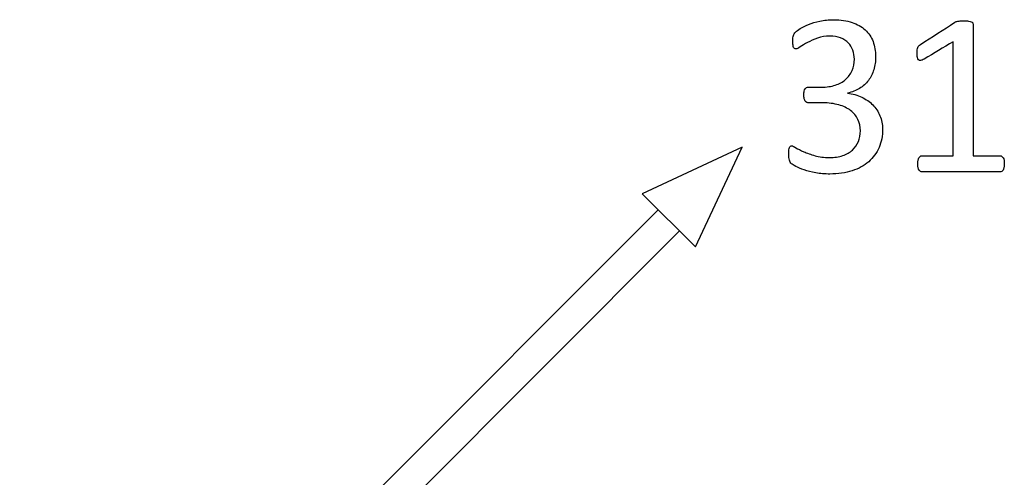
# Model space of a CAD drawing. Header units: inches. Extents: x 0 to 20790, y -12 to 14700.
# Tile 131 of 191: x 7523 to 8177, y 12539 to 12843. Entities that reach past the tile are written whole.
import ezdxf

# ---------------------------------------------------------------- set-up
doc = ezdxf.new("R2010")
doc.units = ezdxf.units.IN
doc.layers.add('254', color=7, linetype='Continuous', true_color=0xffffff)

msp = doc.modelspace()

# ---------------------------------------------------------------- linework, layer by layer
at = {"layer": '254', "linetype": 'Continuous', "lineweight": 25}
for p, q in [((8002.933, 12757.964), (7936.686, 12727.073)), ((7972.042, 12691.717), (8002.933, 12757.964)), ((7936.686, 12727.073), (7972.042, 12691.717)), ((7947.293, 12716.466), (7523.029, 12292.202)), ((7537.171, 12278.06), (7961.435, 12702.324))]:
    msp.add_line(p, q, dxfattribs=at)
for points, knots in [([(8093.955, 12757.738), (8095.548, 12761.399), (8096.327, 12765.496), (8096.327, 12773.2), (8095.75, 12776.143), (8093.442, 12781.624), (8091.855, 12784.019), (8087.744, 12788.13), (8085.306, 12789.818), (8079.582, 12792.536), (8076.449, 12793.396), (8073.015, 12793.771), (8073.015, 12793.819), (8073.015, 12793.867), (8073.015, 12793.915), (8076.045, 12794.492), (8078.728, 12795.502), (8081.036, 12796.945), (8083.344, 12798.416), (8085.277, 12800.176), (8088.451, 12804.331), (8089.663, 12806.725), (8090.499, 12809.409), (8091.307, 12812.121), (8091.711, 12815.035), (8091.711, 12821.786), (8091.134, 12825.104), (8088.826, 12831.105), (8087.095, 12833.702), (8082.406, 12837.985), (8079.507, 12839.674), (8072.525, 12842.04), (8068.486, 12842.617), (8060.58, 12842.617), (8057.522, 12842.299), (8051.837, 12841.094), (8049.328, 12840.309), (8044.943, 12838.52), (8043.125, 12837.625), (8040.145, 12835.792), (8039.172, 12835.058), (8038.191, 12834.077), (8037.845, 12833.673), (8037.643, 12833.298), (8037.441, 12832.952), (8037.239, 12832.548), (8036.951, 12831.682), (8036.835, 12831.163), (8036.777, 12830.586), (8036.749, 12829.98), (8036.72, 12829.316), (8036.72, 12827.412), (8036.749, 12826.489), (8036.835, 12825.796), (8036.893, 12825.104), (8037.037, 12824.585), (8037.21, 12824.181), (8037.383, 12823.806), (8037.614, 12823.546), (8037.903, 12823.43), (8038.191, 12823.286), (8038.509, 12823.228), (8039.374, 12823.228), (8040.269, 12823.69), (8041.567, 12824.585), (8042.836, 12825.479), (8044.452, 12826.431), (8048.341, 12828.49), (8050.569, 12829.46), (8055.557, 12831.258), (8058.272, 12831.682), (8063.985, 12831.682), (8066.379, 12831.307), (8070.534, 12829.691), (8072.236, 12828.624), (8074.891, 12825.854), (8075.9, 12824.209), (8077.228, 12820.459), (8077.574, 12818.497), (8077.574, 12813.65), (8077.054, 12811.082), (8076.074, 12808.803), (8075.064, 12806.523), (8073.621, 12804.561), (8069.87, 12801.272), (8067.591, 12800.032), (8064.908, 12799.137), (8062.225, 12798.272), (8059.166, 12797.839), (8052.896, 12797.839), (8050.001, 12797.839), (8046.645, 12797.839), (8046.212, 12797.752), (8045.52, 12797.406), (8045.173, 12797.118), (8044.914, 12796.714), (8044.625, 12796.339), (8044.394, 12795.819), (8044.106, 12794.55), (8044.019, 12793.742), (8044.019, 12791.694), (8044.106, 12790.828), (8044.279, 12790.136), (8044.481, 12789.472), (8044.712, 12788.953), (8044.971, 12788.52), (8045.26, 12788.116), (8045.606, 12787.827), (8046.356, 12787.481), (8046.76, 12787.366), (8047.164, 12787.395), (8050.319, 12787.395), (8053.473, 12787.395), (8060.58, 12787.395), (8064.1, 12786.933), (8070.305, 12785.209), (8072.929, 12783.932), (8077.185, 12780.654), (8078.814, 12778.71), (8081.007, 12774.209), (8081.555, 12771.671), (8081.555, 12766.275), (8081.123, 12763.909), (8079.401, 12759.549), (8078.064, 12757.649), (8074.586, 12754.46), (8072.438, 12753.234), (8067.303, 12751.503), (8064.331, 12751.07), (8057.464, 12751.07), (8054.29, 12751.474), (8048.612, 12753.138), (8046.097, 12754.013), (8043.99, 12754.965), (8041.855, 12755.889), (8040.095, 12756.783), (8038.739, 12757.62), (8037.383, 12758.428), (8036.489, 12758.831), (8035.364, 12758.831), (8034.844, 12758.485), (8034.469, 12757.764), (8034.123, 12757.043), (8033.95, 12755.773), (8033.95, 12752.83), (8033.979, 12751.936), (8034.065, 12751.186), (8034.123, 12750.436), (8034.239, 12749.801), (8034.412, 12749.31), (8034.556, 12748.791), (8034.729, 12748.358), (8034.931, 12747.983), (8035.133, 12747.637), (8035.45, 12747.262), (8035.825, 12746.916), (8036.2, 12746.541), (8037.153, 12745.964), (8040.13, 12744.387), (8042, 12743.627), (8046.501, 12742.126), (8049.097, 12741.492), (8051.982, 12740.943), (8054.868, 12740.424), (8057.983, 12740.136), (8066.812, 12740.136), (8071.746, 12740.857), (8080.451, 12743.682), (8084.123, 12745.675), (8090.067, 12750.926), (8092.346, 12754.042), (8093.955, 12757.738)], [0, 0, 0, 0, 0.0277583, 0.0277583, 0.046613, 0.046613, 0.0654676, 0.0654676, 0.0844556, 0.0844556, 0.1035184, 0.1035184, 0.1035184, 0.1038219, 0.1038219, 0.1038219, 0.1219609, 0.1219609, 0.1219609, 0.1386304, 0.1386304, 0.1552999, 0.1552999, 0.1552999, 0.173894, 0.173894, 0.1955871, 0.1955871, 0.2172803, 0.2172803, 0.2391073, 0.2391073, 0.2609342, 0.2609342, 0.276486, 0.276486, 0.2918874, 0.2918874, 0.3072888, 0.3072888, 0.322476, 0.322476, 0.3376632, 0.3376632, 0.3376632, 0.3405368, 0.3405368, 0.3434104, 0.3434104, 0.3434104, 0.3479122, 0.3479122, 0.3544148, 0.3544148, 0.3544148, 0.3580788, 0.3580788, 0.3580788, 0.3603793, 0.3603793, 0.3603793, 0.3625398, 0.3625398, 0.3657806, 0.3657806, 0.3657806, 0.3780778, 0.3780778, 0.3901591, 0.3901591, 0.4023649, 0.4023649, 0.4136226, 0.4136226, 0.4248804, 0.4248804, 0.4361381, 0.4361381, 0.4473959, 0.4473959, 0.4627762, 0.4627762, 0.4627762, 0.4781125, 0.4781125, 0.4934488, 0.4934488, 0.4934488, 0.5126638, 0.5126638, 0.5291416, 0.5291416, 0.5317693, 0.5317693, 0.534397, 0.534397, 0.534397, 0.5378764, 0.5378764, 0.5413558, 0.5413558, 0.5451422, 0.5451422, 0.5451422, 0.5487712, 0.5487712, 0.5487712, 0.5515411, 0.5515411, 0.554311, 0.554311, 0.554311, 0.5738075, 0.5738075, 0.5982382, 0.5982382, 0.622459, 0.622459, 0.6465225, 0.6465225, 0.6705859, 0.6705859, 0.6924394, 0.6924394, 0.7140444, 0.7140444, 0.7358458, 0.7358458, 0.7576472, 0.7576472, 0.7801939, 0.7801939, 0.8024699, 0.8024699, 0.8024699, 0.8155304, 0.8155304, 0.8155304, 0.8221671, 0.8221671, 0.8317074, 0.8317074, 0.8317074, 0.840407, 0.840407, 0.8455724, 0.8455724, 0.8455724, 0.8498349, 0.8498349, 0.8498349, 0.8530183, 0.8530183, 0.8530183, 0.8561335, 0.8561335, 0.8561335, 0.8634858, 0.8634858, 0.8710105, 0.8710105, 0.8785352, 0.8785352, 0.8785352, 0.8990964, 0.8990964, 0.9327742, 0.9327742, 0.9663871, 0.9663871, 1, 1, 1, 1]), ([(8037.643, 12833.298), (8037.845, 12833.673), (8038.191, 12834.077), (8039.172, 12835.058), (8040.145, 12835.792), (8043.125, 12837.625), (8044.943, 12838.52), (8049.328, 12840.309), (8051.837, 12841.094), (8057.522, 12842.299), (8060.58, 12842.617), (8068.486, 12842.617), (8072.525, 12842.04), (8079.507, 12839.674), (8082.406, 12837.985), (8087.095, 12833.702), (8088.826, 12831.105), (8091.134, 12825.104), (8091.711, 12821.786), (8091.711, 12815.035), (8091.307, 12812.121), (8090.499, 12809.409)], [0, 0, 0, 0, 0.0832798, 0.0832798, 0.1665596, 0.1665596, 0.2510143, 0.2510143, 0.335469, 0.335469, 0.4207478, 0.4207478, 0.5404374, 0.5404374, 0.6601269, 0.6601269, 0.7790825, 0.7790825, 0.8980381, 0.8980381, 1, 1, 1, 1]), ([(8176.968, 12744.377), (8177.112, 12745.04), (8177.199, 12745.848), (8177.199, 12747.752), (8177.141, 12748.56), (8176.997, 12749.224), (8176.881, 12749.887), (8176.708, 12750.436), (8176.247, 12751.301), (8175.929, 12751.647), (8175.583, 12751.878), (8175.208, 12752.109), (8174.833, 12752.224), (8168.428, 12752.224), (8162.427, 12752.224), (8156.426, 12752.224), (8156.426, 12781.384), (8156.426, 12810.543), (8156.426, 12839.991), (8156.339, 12840.309), (8156.195, 12840.568), (8156.05, 12840.857), (8155.733, 12841.088), (8155.271, 12841.261), (8154.81, 12841.463), (8154.175, 12841.578), (8152.53, 12841.805), (8151.492, 12841.838), (8149.357, 12841.838), (8148.578, 12841.838), (8147.337, 12841.779), (8146.818, 12841.722), (8146.356, 12841.607), (8145.895, 12841.52), (8145.491, 12841.405), (8145.202, 12841.319), (8144.885, 12841.203), (8144.625, 12841.088), (8144.423, 12840.915), (8136.777, 12836.019), (8129.132, 12831.124), (8121.486, 12826.229), (8121.024, 12825.912), (8120.649, 12825.623), (8120.39, 12825.306), (8120.101, 12824.988), (8119.87, 12824.642), (8119.726, 12824.238), (8119.582, 12823.806), (8119.466, 12823.315), (8119.297, 12822.074), (8119.265, 12821.324), (8119.265, 12819.276), (8119.322, 12818.295), (8119.466, 12817.545), (8119.582, 12816.766), (8119.842, 12816.218), (8120.188, 12815.871), (8120.534, 12815.554), (8121.024, 12815.439), (8121.602, 12815.525), (8122.207, 12815.64), (8122.986, 12815.958), (8123.967, 12816.448), (8130.372, 12820.276), (8136.777, 12824.104), (8143.183, 12827.931), (8143.183, 12802.696), (8143.183, 12777.46), (8143.183, 12752.224), (8136.258, 12752.224), (8129.334, 12752.224), (8122.005, 12752.224), (8121.63, 12752.109), (8121.313, 12751.878), (8120.967, 12751.647), (8120.678, 12751.301), (8120.217, 12750.436), (8120.044, 12749.887), (8119.87, 12749.224), (8119.726, 12748.56), (8119.64, 12747.752), (8119.64, 12745.848), (8119.726, 12745.04), (8119.87, 12744.377), (8120.044, 12743.713), (8120.245, 12743.165), (8120.823, 12742.357), (8121.111, 12742.04), (8121.428, 12741.867), (8121.717, 12741.694), (8122.063, 12741.607), (8139.749, 12741.607), (8157.089, 12741.607), (8174.775, 12741.607), (8175.121, 12741.694), (8175.468, 12741.867), (8175.785, 12742.04), (8176.102, 12742.357), (8176.362, 12742.761), (8176.593, 12743.165), (8176.824, 12743.713), (8176.968, 12744.377)], [0, 0, 0, 0, 0.0068468, 0.0068468, 0.0132908, 0.0132908, 0.0132908, 0.0180116, 0.0180116, 0.0227323, 0.0227323, 0.0227323, 0.0262151, 0.0262151, 0.0779596, 0.0779596, 0.0779596, 0.3287415, 0.3287415, 0.3312229, 0.3312229, 0.3312229, 0.3346061, 0.3346061, 0.3346061, 0.3402993, 0.3402993, 0.3458, 0.3458, 0.3499909, 0.3499909, 0.354381, 0.354381, 0.354381, 0.3577351, 0.3577351, 0.3577351, 0.3602215, 0.3602215, 0.3602215, 0.4369763, 0.4369763, 0.4369763, 0.4410287, 0.4410287, 0.4410287, 0.4445948, 0.4445948, 0.4445948, 0.4490992, 0.4490992, 0.4534027, 0.4534027, 0.4592842, 0.4592842, 0.4592842, 0.464457, 0.464457, 0.464457, 0.4686626, 0.4686626, 0.4686626, 0.4757727, 0.4757727, 0.4757727, 0.5382679, 0.5382679, 0.5382679, 0.7496299, 0.7496299, 0.7496299, 0.8076256, 0.8076256, 0.8110087, 0.8110087, 0.8110087, 0.8147602, 0.8147602, 0.8185117, 0.8185117, 0.8185117, 0.8252325, 0.8252325, 0.8323734, 0.8323734, 0.8323734, 0.8372714, 0.8372714, 0.8421695, 0.8421695, 0.8421695, 0.8450387, 0.8450387, 0.988738, 0.988738, 0.9916072, 0.9916072, 0.9916072, 0.9951696, 0.9951696, 0.9951696, 1, 1, 1, 1]), ([(8146.356, 12841.607), (8146.818, 12841.722), (8147.337, 12841.779), (8148.578, 12841.838), (8149.357, 12841.838), (8151.492, 12841.838), (8152.53, 12841.805), (8154.175, 12841.578), (8154.81, 12841.463), (8155.271, 12841.261)], [0, 0, 0, 0, 0.222003, 0.222003, 0.4339362, 0.4339362, 0.7120986, 0.7120986, 1, 1, 1, 1]), ([(8156.195, 12840.568), (8156.339, 12840.309), (8156.426, 12839.991), (8156.426, 12810.543), (8156.426, 12781.384), (8156.426, 12752.224)], [0, 0, 0, 0, 0.0097975, 0.0097975, 1, 1, 1, 1]), ([(8036.835, 12825.796), (8036.749, 12826.489), (8036.72, 12827.412), (8036.72, 12829.316), (8036.749, 12829.98), (8036.777, 12830.586)], [0, 0, 0, 0, 0.5909091, 0.5909091, 1, 1, 1, 1]), ([(8036.777, 12830.586), (8036.835, 12831.163), (8036.951, 12831.682), (8037.239, 12832.548), (8037.441, 12832.952), (8037.643, 12833.298)], [0, 0, 0, 0, 0.5, 0.5, 1, 1, 1, 1]), ([(8076.074, 12808.803), (8077.054, 12811.082), (8077.574, 12813.65), (8077.574, 12818.497), (8077.228, 12820.459), (8075.9, 12824.209), (8074.891, 12825.854), (8072.236, 12828.624), (8070.534, 12829.691), (8066.379, 12831.307), (8063.985, 12831.682), (8058.272, 12831.682), (8055.557, 12831.258), (8050.569, 12829.46), (8048.341, 12828.49), (8044.452, 12826.431), (8042.836, 12825.479), (8041.567, 12824.585)], [0, 0, 0, 0, 0.158567, 0.158567, 0.2746315, 0.2746315, 0.3906959, 0.3906959, 0.5067604, 0.5067604, 0.6228249, 0.6228249, 0.7486632, 0.7486632, 0.8732189, 0.8732189, 1, 1, 1, 1]), ([(8041.567, 12824.585), (8040.269, 12823.69), (8039.374, 12823.228), (8038.509, 12823.228), (8038.191, 12823.286), (8037.903, 12823.43)], [0, 0, 0, 0, 0.6, 0.6, 1, 1, 1, 1]), ([(8119.466, 12817.545), (8119.322, 12818.295), (8119.265, 12819.276), (8119.265, 12821.324), (8119.297, 12822.074), (8119.466, 12823.315), (8119.582, 12823.806), (8119.726, 12824.238)], [0, 0, 0, 0, 0.4003881, 0.4003881, 0.6933551, 0.6933551, 1, 1, 1, 1]), ([(8064.908, 12799.137), (8067.591, 12800.032), (8069.87, 12801.272), (8073.621, 12804.561), (8075.064, 12806.523), (8076.074, 12808.803)], [0, 0, 0, 0, 0.5, 0.5, 1, 1, 1, 1]), ([(8090.499, 12809.409), (8089.663, 12806.725), (8088.451, 12804.331), (8085.277, 12800.176), (8083.344, 12798.416), (8081.036, 12796.945)], [0, 0, 0, 0, 0.5, 0.5, 1, 1, 1, 1]), ([(8044.279, 12790.136), (8044.106, 12790.828), (8044.019, 12791.694), (8044.019, 12793.742), (8044.106, 12794.55), (8044.394, 12795.819), (8044.625, 12796.339), (8044.914, 12796.714)], [0, 0, 0, 0, 0.352381, 0.352381, 0.6761905, 0.6761905, 1, 1, 1, 1]), ([(8044.914, 12796.714), (8045.173, 12797.118), (8045.52, 12797.406), (8046.212, 12797.752), (8046.645, 12797.839), (8050.001, 12797.839), (8052.896, 12797.839), (8059.166, 12797.839), (8062.225, 12798.272), (8064.908, 12799.137)], [0, 0, 0, 0, 0.0641711, 0.0641711, 0.1283422, 0.1283422, 0.5307487, 0.5307487, 1, 1, 1, 1]), ([(8073.015, 12793.771), (8076.449, 12793.396), (8079.582, 12792.536), (8085.306, 12789.818), (8087.744, 12788.13), (8091.855, 12784.019), (8093.442, 12781.624), (8095.75, 12776.143), (8096.327, 12773.2), (8096.327, 12765.496), (8095.548, 12761.399), (8093.962, 12757.735)], [0, 0, 0, 0, 0.1841496, 0.1841496, 0.3675751, 0.3675751, 0.5497135, 0.5497135, 0.7318518, 0.7318518, 1, 1, 1, 1]), ([(8043.99, 12754.965), (8046.097, 12754.013), (8048.612, 12753.138), (8054.29, 12751.474), (8057.464, 12751.07), (8064.331, 12751.07), (8067.303, 12751.503), (8072.438, 12753.234), (8074.586, 12754.46), (8078.064, 12757.649), (8079.401, 12759.549), (8081.123, 12763.909), (8081.555, 12766.275), (8081.555, 12771.671), (8081.007, 12774.209), (8078.814, 12778.71), (8077.185, 12780.654), (8072.929, 12783.932), (8070.305, 12785.209), (8064.1, 12786.933), (8060.58, 12787.395), (8053.473, 12787.395), (8050.319, 12787.395), (8047.164, 12787.395)], [0, 0, 0, 0, 0.0897652, 0.0897652, 0.1806212, 0.1806212, 0.2684736, 0.2684736, 0.3563261, 0.3563261, 0.4433872, 0.4433872, 0.5314498, 0.5314498, 0.6284177, 0.6284177, 0.7253855, 0.7253855, 0.8229875, 0.8229875, 0.9214354, 0.9214354, 1, 1, 1, 1]), ([(8047.164, 12787.395), (8046.76, 12787.366), (8046.356, 12787.481), (8045.606, 12787.827), (8045.26, 12788.116), (8044.971, 12788.52)], [0, 0, 0, 0, 0.5, 0.5, 1, 1, 1, 1]), ([(8034.065, 12751.186), (8033.979, 12751.936), (8033.95, 12752.83), (8033.95, 12755.773), (8034.123, 12757.043), (8034.469, 12757.764)], [0, 0, 0, 0, 0.372549, 0.372549, 1, 1, 1, 1]), ([(8034.469, 12757.764), (8034.844, 12758.485), (8035.364, 12758.831), (8036.489, 12758.831), (8037.383, 12758.428), (8038.739, 12757.62)], [0, 0, 0, 0, 0.5897436, 0.5897436, 1, 1, 1, 1]), ([(8093.962, 12757.735), (8092.346, 12754.042), (8090.067, 12750.926), (8084.123, 12745.675), (8080.451, 12743.682), (8071.746, 12740.857), (8066.812, 12740.136), (8057.983, 12740.136), (8054.868, 12740.424), (8051.982, 12740.943)], [0, 0, 0, 0, 0.2767297, 0.2767297, 0.5534594, 0.5534594, 0.8307232, 0.8307232, 1, 1, 1, 1]), ([(8119.87, 12749.224), (8120.044, 12749.887), (8120.217, 12750.436), (8120.678, 12751.301), (8120.967, 12751.647), (8121.313, 12751.878)], [0, 0, 0, 0, 0.5, 0.5, 1, 1, 1, 1]), ([(8121.313, 12751.878), (8121.63, 12752.109), (8122.005, 12752.224), (8129.334, 12752.224), (8136.258, 12752.224), (8143.183, 12752.224)], [0, 0, 0, 0, 0.0551181, 0.0551181, 1, 1, 1, 1]), ([(8156.426, 12752.224), (8162.427, 12752.224), (8168.428, 12752.224), (8174.833, 12752.224), (8175.208, 12752.109), (8175.583, 12751.878)], [0, 0, 0, 0, 0.9369369, 0.9369369, 1, 1, 1, 1]), ([(8175.583, 12751.878), (8175.929, 12751.647), (8176.247, 12751.301), (8176.708, 12750.436), (8176.881, 12749.887), (8176.997, 12749.224)], [0, 0, 0, 0, 0.5, 0.5, 1, 1, 1, 1]), ([(8051.982, 12740.943), (8049.097, 12741.492), (8046.501, 12742.126), (8042, 12743.627), (8040.13, 12744.387), (8037.153, 12745.964), (8036.2, 12746.541), (8035.825, 12746.916)], [0, 0, 0, 0, 0.3358987, 0.3358987, 0.6717973, 0.6717973, 1, 1, 1, 1]), ([(8119.87, 12744.377), (8119.726, 12745.04), (8119.64, 12745.848), (8119.64, 12747.752), (8119.726, 12748.56), (8119.87, 12749.224)], [0, 0, 0, 0, 0.5151515, 0.5151515, 1, 1, 1, 1]), ([(8121.428, 12741.867), (8121.111, 12742.04), (8120.823, 12742.357), (8120.245, 12743.165), (8120.044, 12743.713), (8119.87, 12744.377)], [0, 0, 0, 0, 0.5, 0.5, 1, 1, 1, 1]), ([(8176.997, 12749.224), (8177.141, 12748.56), (8177.199, 12747.752), (8177.199, 12745.848), (8177.112, 12745.04), (8176.968, 12744.377)], [0, 0, 0, 0, 0.4848485, 0.4848485, 1, 1, 1, 1]), ([(8175.468, 12741.867), (8175.121, 12741.694), (8174.775, 12741.607), (8157.089, 12741.607), (8139.749, 12741.607), (8122.063, 12741.607), (8121.717, 12741.694), (8121.428, 12741.867)], [0, 0, 0, 0, 0.0192, 0.0192, 0.9808, 0.9808, 1, 1, 1, 1])]:
    msp.add_open_spline(points, degree=3, knots=knots, dxfattribs=at)
for points in [[(8145.202, 12841.319), (8145.491, 12841.405), (8145.895, 12841.52), (8146.356, 12841.607)], [(8121.486, 12826.229), (8129.132, 12831.124), (8136.777, 12836.019), (8144.423, 12840.915)], [(8144.423, 12840.915), (8144.625, 12841.088), (8144.885, 12841.203), (8145.202, 12841.319)], [(8155.271, 12841.261), (8155.733, 12841.088), (8156.05, 12840.857), (8156.195, 12840.568)], [(8037.21, 12824.181), (8037.037, 12824.585), (8036.893, 12825.104), (8036.835, 12825.796)], [(8037.903, 12823.43), (8037.614, 12823.546), (8037.383, 12823.806), (8037.21, 12824.181)], [(8119.726, 12824.238), (8119.87, 12824.642), (8120.101, 12824.988), (8120.39, 12825.306)], [(8120.39, 12825.306), (8120.649, 12825.623), (8121.024, 12825.912), (8121.486, 12826.229)], [(8143.183, 12827.931), (8136.777, 12824.104), (8130.372, 12820.276), (8123.967, 12816.448)], [(8143.183, 12752.224), (8143.183, 12777.46), (8143.183, 12802.696), (8143.183, 12827.931)], [(8120.188, 12815.871), (8119.842, 12816.218), (8119.582, 12816.766), (8119.466, 12817.545)], [(8121.602, 12815.525), (8121.024, 12815.439), (8120.534, 12815.554), (8120.188, 12815.871)], [(8123.967, 12816.448), (8122.986, 12815.958), (8122.207, 12815.64), (8121.602, 12815.525)], [(8081.036, 12796.945), (8078.728, 12795.502), (8076.045, 12794.492), (8073.015, 12793.915)], [(8044.971, 12788.52), (8044.712, 12788.953), (8044.481, 12789.472), (8044.279, 12790.136)], [(8073.015, 12793.915), (8073.015, 12793.867), (8073.015, 12793.819), (8073.015, 12793.771)], [(8038.739, 12757.62), (8040.095, 12756.783), (8041.855, 12755.889), (8043.99, 12754.965)], [(8034.412, 12749.31), (8034.239, 12749.801), (8034.123, 12750.436), (8034.065, 12751.186)], [(8034.931, 12747.983), (8034.729, 12748.358), (8034.556, 12748.791), (8034.412, 12749.31)], [(8035.825, 12746.916), (8035.45, 12747.262), (8035.133, 12747.637), (8034.931, 12747.983)], [(8176.968, 12744.377), (8176.824, 12743.713), (8176.593, 12743.165), (8176.362, 12742.761)], [(8176.362, 12742.761), (8176.102, 12742.357), (8175.785, 12742.04), (8175.468, 12741.867)]]:
    msp.add_open_spline(points, degree=3, dxfattribs=at)

doc.saveas('drawing.dxf')
